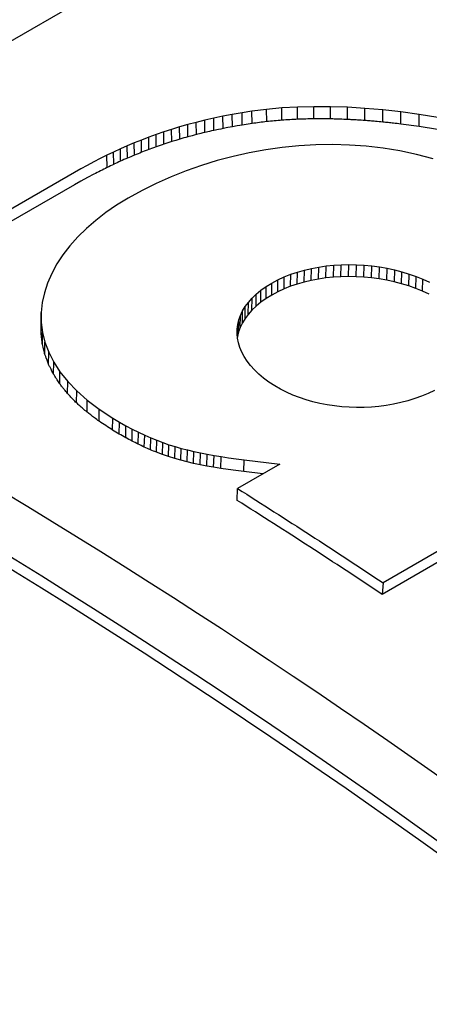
# Model space of a CAD drawing. Header units: millimetres. Extents: x 8 to 428, y 12 to 219.
# Tile 46 of 57: x 384.95 to 386.32, y 100.13 to 103.43. Entities that reach past the tile are written whole.
import ezdxf

# ---------------------------------------------------------------- set-up
doc = ezdxf.new("R2010")
doc.units = ezdxf.units.MM

msp = doc.modelspace()

# ---------------------------------------------------------------- linework, layer by layer
at = {"color": 7, "linetype": 'Continuous', "lineweight": 30}
for p, q in [((383.999, 102.8313), (385.3276, 103.5983)), ((385.8811, 103.1402), (385.8283, 103.1372)), ((385.9356, 103.1416), (385.8811, 103.1402)), ((385.8813, 103.0993), (385.8811, 103.1402)), ((385.9915, 103.1414), (385.9356, 103.1416)), ((385.9357, 103.1007), (385.9356, 103.1416)), ((386.0489, 103.1395), (385.9915, 103.1414)), ((385.9916, 103.1005), (385.9915, 103.1414)), ((386.1074, 103.1359), (386.0489, 103.1395)), ((386.0489, 103.0986), (386.0489, 103.1395)), ((385.6304, 103.1092), (385.5997, 103.1028)), ((385.662, 103.1152), (385.6304, 103.1092)), ((385.6308, 103.0681), (385.6304, 103.1092)), ((385.6945, 103.1209), (385.662, 103.1152)), ((385.6624, 103.0742), (385.662, 103.1152)), ((385.728, 103.1261), (385.6945, 103.1209)), ((385.6949, 103.0799), (385.6945, 103.1209)), ((385.7772, 103.1325), (385.728, 103.1261)), ((385.7284, 103.0851), (385.728, 103.1261)), ((385.8283, 103.1372), (385.7772, 103.1325)), ((385.7775, 103.0915), (385.7772, 103.1325)), ((385.8285, 103.0962), (385.8283, 103.1372)), ((386.1671, 103.1307), (386.1074, 103.1359)), ((386.1074, 103.0951), (386.1074, 103.1359)), ((386.2278, 103.1239), (386.1671, 103.1307)), ((386.1671, 103.09), (386.1671, 103.1307)), ((386.2277, 103.0831), (386.2278, 103.1239)), ((386.2893, 103.1154), (386.2278, 103.1239)), ((386.2891, 103.0747), (386.2893, 103.1154)), ((386.3516, 103.1052), (386.2893, 103.1154)), ((385.4849, 103.0736), (385.4581, 103.0654)), ((385.5125, 103.0814), (385.4849, 103.0736)), ((385.4854, 103.0325), (385.4849, 103.0736)), ((385.5407, 103.0889), (385.5125, 103.0814)), ((385.5129, 103.0403), (385.5125, 103.0814)), ((385.5698, 103.096), (385.5407, 103.0889)), ((385.5412, 103.0478), (385.5407, 103.0889)), ((385.5997, 103.1028), (385.5698, 103.096)), ((385.5702, 103.0549), (385.5698, 103.096)), ((385.6001, 103.0617), (385.5997, 103.1028)), ((385.7284, 103.0851), (385.6949, 103.0798)), ((386.2891, 103.0747), (386.2277, 103.0831)), ((386.3513, 103.0645), (386.2891, 103.0747)), ((385.3812, 103.039), (385.3567, 103.0296)), ((385.4063, 103.0481), (385.3812, 103.039)), ((385.3818, 102.9979), (385.3812, 103.039)), ((385.4319, 103.0569), (385.4063, 103.0481)), ((385.4068, 103.007), (385.4063, 103.0481)), ((385.4581, 103.0654), (385.4319, 103.0569)), ((385.4324, 103.0158), (385.4319, 103.0569)), ((385.4586, 103.0243), (385.4581, 103.0654)), ((385.3092, 103.0099), (385.286, 102.9996)), ((385.3327, 103.0199), (385.3092, 103.0099)), ((385.3097, 102.9687), (385.3092, 103.0099)), ((385.3567, 103.0296), (385.3327, 103.0199)), ((385.3333, 102.9787), (385.3327, 103.0199)), ((385.3573, 102.9884), (385.3567, 103.0296)), ((385.8856, 103.0102), (385.8296, 103.0046)), ((385.942, 103.0134), (385.8856, 103.0102)), ((385.9985, 103.0143), (385.942, 103.0134)), ((386.0552, 103.0127), (385.9985, 103.0143)), ((386.1118, 103.0087), (386.0552, 103.0127)), ((386.1683, 103.0021), (386.1118, 103.0087)), ((385.2407, 102.9782), (385.2185, 102.9672)), ((385.2632, 102.989), (385.2407, 102.9782)), ((385.2413, 102.9371), (385.2407, 102.9782)), ((385.286, 102.9996), (385.2632, 102.989)), ((385.2637, 102.9479), (385.2632, 102.989)), ((385.2866, 102.9584), (385.286, 102.9996)), ((385.6647, 102.9746), (385.6111, 102.9604)), ((385.719, 102.9868), (385.6647, 102.9746)), ((385.7741, 102.9968), (385.719, 102.9868)), ((385.8296, 103.0046), (385.7741, 102.9968)), ((386.2246, 102.9928), (386.1683, 103.0021)), ((386.2805, 102.9809), (386.2246, 102.9928)), ((386.3359, 102.9663), (386.2805, 102.9809)), ((385.1748, 102.9443), (385.1532, 102.9325)), ((385.1965, 102.9558), (385.1748, 102.9443)), ((385.2185, 102.9672), (385.1965, 102.9558)), ((385.5584, 102.9441), (385.5067, 102.9259)), ((385.6111, 102.9604), (385.5584, 102.9441)), ((385.1317, 102.9205), (384.5026, 102.558)), ((385.1532, 102.9325), (385.1317, 102.9205)), ((385.1971, 102.9147), (385.1753, 102.9031)), ((385.5067, 102.9259), (385.4561, 102.9058)), ((385.1323, 102.8793), (384.5032, 102.5169)), ((385.1537, 102.8913), (385.1323, 102.8793)), ((385.1753, 102.9031), (385.1537, 102.8913)), ((385.4067, 102.8837), (385.3587, 102.8599)), ((385.4561, 102.9058), (385.4067, 102.8837)), ((385.3587, 102.8599), (385.3121, 102.8343)), ((385.2736, 102.8108), (385.2373, 102.7859)), ((385.3121, 102.8343), (385.2736, 102.8108)), ((385.2373, 102.7859), (385.2033, 102.7596)), ((385.2033, 102.7596), (385.1718, 102.7323)), ((385.1718, 102.7323), (385.1428, 102.7038)), ((385.1428, 102.7038), (385.1166, 102.6744)), ((385.0932, 102.6441), (385.0728, 102.6131)), ((385.1166, 102.6744), (385.0932, 102.6441)), ((385.0728, 102.6131), (385.0555, 102.5814)), ((385.9771, 102.6064), (386.0023, 102.609)), ((386.0015, 102.5686), (386.0023, 102.609)), ((386.0023, 102.609), (386.0277, 102.6105)), ((386.0269, 102.5701), (386.0277, 102.6105)), ((386.0277, 102.6105), (386.0533, 102.611)), ((386.0525, 102.5706), (386.0533, 102.611)), ((386.0533, 102.611), (386.079, 102.6105)), ((386.0782, 102.5702), (386.079, 102.6105)), ((386.079, 102.6105), (386.1048, 102.609)), ((386.1039, 102.5687), (386.1048, 102.609)), ((386.1048, 102.609), (386.1305, 102.6065)), ((385.0555, 102.5814), (385.0415, 102.5492)), ((385.8363, 102.5698), (385.8582, 102.5785)), ((385.8575, 102.5381), (385.8582, 102.5785)), ((385.8582, 102.5785), (385.8808, 102.5861)), ((385.8801, 102.5457), (385.8808, 102.5861)), ((385.8808, 102.5861), (385.904, 102.5928)), ((385.9033, 102.5523), (385.904, 102.5928)), ((385.904, 102.5928), (385.9279, 102.5983)), ((385.9272, 102.5579), (385.9279, 102.5983)), ((385.9279, 102.5983), (385.9523, 102.6029)), ((385.9516, 102.5625), (385.9523, 102.6029)), ((385.9523, 102.6029), (385.9771, 102.6064)), ((385.9763, 102.5661), (385.9771, 102.6064)), ((386.1296, 102.5662), (386.1305, 102.6065)), ((386.1305, 102.6065), (386.156, 102.603)), ((386.1551, 102.5628), (386.156, 102.603)), ((386.156, 102.603), (386.1814, 102.5986)), ((386.1804, 102.5583), (386.1814, 102.5986)), ((386.1814, 102.5986), (386.2065, 102.5932)), ((386.2065, 102.5932), (386.2055, 102.5529)), ((386.2065, 102.5932), (386.2312, 102.5868)), ((386.2301, 102.5466), (386.2312, 102.5868)), ((386.2312, 102.5868), (386.2554, 102.5794)), ((386.2543, 102.5392), (386.2554, 102.5794)), ((386.2554, 102.5794), (386.2791, 102.5711)), ((385.0415, 102.5492), (385.0308, 102.5165)), ((385.7758, 102.5372), (385.7952, 102.5492)), ((385.7945, 102.5088), (385.7952, 102.5492)), ((385.7952, 102.5492), (385.8153, 102.56)), ((385.8146, 102.5196), (385.8153, 102.56)), ((385.8153, 102.56), (385.8363, 102.5698)), ((385.8356, 102.5294), (385.8363, 102.5698)), ((385.8801, 102.5457), (385.8575, 102.5381)), ((385.9033, 102.5523), (385.8801, 102.5457)), ((385.9272, 102.5579), (385.9033, 102.5523)), ((385.9516, 102.5625), (385.9272, 102.5579)), ((385.9763, 102.5661), (385.9516, 102.5625)), ((386.0015, 102.5686), (385.9763, 102.5661)), ((386.0269, 102.5701), (386.0015, 102.5686)), ((386.0525, 102.5706), (386.0269, 102.5701)), ((386.0782, 102.5702), (386.0525, 102.5706)), ((386.1039, 102.5687), (386.0782, 102.5702)), ((386.1296, 102.5662), (386.1039, 102.5687)), ((386.1551, 102.5628), (386.1296, 102.5662)), ((386.1804, 102.5583), (386.1551, 102.5628)), ((386.2055, 102.5529), (386.1804, 102.5583)), ((386.2301, 102.5466), (386.2055, 102.5529)), ((386.2543, 102.5392), (386.2301, 102.5466)), ((386.278, 102.5309), (386.2791, 102.5711)), ((386.2791, 102.5711), (386.3022, 102.5618)), ((386.3011, 102.5217), (386.3022, 102.5618)), ((386.3022, 102.5618), (386.3246, 102.5516)), ((385.0308, 102.5165), (385.0237, 102.4835)), ((385.7283, 102.4981), (385.7424, 102.5116)), ((385.7417, 102.4712), (385.7424, 102.5116)), ((385.7424, 102.5116), (385.7582, 102.5247)), ((385.7575, 102.4843), (385.7582, 102.5247)), ((385.7582, 102.5247), (385.7758, 102.5372)), ((385.7751, 102.4968), (385.7758, 102.5372)), ((385.8146, 102.5196), (385.7945, 102.5088)), ((385.8356, 102.5294), (385.8146, 102.5196)), ((385.8575, 102.5381), (385.8356, 102.5294)), ((386.278, 102.5309), (386.2543, 102.5392)), ((386.3011, 102.5217), (386.278, 102.5309)), ((386.3234, 102.5115), (386.3011, 102.5217)), ((385.0237, 102.4835), (385.0202, 102.4502)), ((385.7054, 102.4699), (385.716, 102.4842)), ((385.7152, 102.4438), (385.716, 102.4842)), ((385.716, 102.4842), (385.7283, 102.4981)), ((385.7276, 102.4577), (385.7283, 102.4981)), ((385.7575, 102.4843), (385.7417, 102.4712)), ((385.7751, 102.4968), (385.7575, 102.4843)), ((385.7945, 102.5088), (385.7751, 102.4968)), ((385.0201, 102.4095), (385.0202, 102.4502)), ((385.0202, 102.4502), (385.0205, 102.4168)), ((385.6894, 102.4403), (385.6965, 102.4552)), ((385.6958, 102.4149), (385.6965, 102.4552)), ((385.6965, 102.4552), (385.7054, 102.4699)), ((385.7046, 102.4295), (385.7054, 102.4699)), ((385.7152, 102.4438), (385.7046, 102.4295)), ((385.7276, 102.4577), (385.7152, 102.4438)), ((385.7417, 102.4712), (385.7276, 102.4577)), ((385.0203, 102.3761), (385.0205, 102.4168)), ((385.0205, 102.4168), (385.0247, 102.3833)), ((385.6803, 102.4099), (385.684, 102.4252)), ((385.6832, 102.3849), (385.684, 102.4252)), ((385.684, 102.4252), (385.6894, 102.4403)), ((385.6886, 102.4), (385.6894, 102.4404)), ((385.6958, 102.4149), (385.6886, 102.4)), ((385.7046, 102.4295), (385.6958, 102.4149)), ((385.0244, 102.3426), (385.0247, 102.3833)), ((385.0247, 102.3833), (385.0329, 102.3499)), ((385.678, 102.379), (385.6783, 102.3945)), ((385.6794, 102.3634), (385.678, 102.379)), ((385.6783, 102.3945), (385.6803, 102.4099)), ((385.6795, 102.3696), (385.6803, 102.4099)), ((385.6832, 102.3849), (385.6795, 102.3696)), ((385.6886, 102.4), (385.6832, 102.3849)), ((385.0326, 102.3092), (385.0329, 102.3499)), ((385.0329, 102.3499), (385.0454, 102.3165)), ((385.6795, 102.3696), (385.6791, 102.3667)), ((385.6825, 102.3479), (385.6794, 102.3634)), ((385.6873, 102.3324), (385.6825, 102.3479)), ((385.045, 102.2759), (385.0454, 102.3165)), ((385.0454, 102.3165), (385.0621, 102.2835)), ((385.6937, 102.3171), (385.6873, 102.3324)), ((385.7018, 102.3018), (385.6937, 102.3171)), ((385.0617, 102.2429), (385.0621, 102.2835)), ((385.0621, 102.2835), (385.0833, 102.2507)), ((385.7116, 102.2868), (385.7018, 102.3018)), ((385.7229, 102.272), (385.7116, 102.2868)), ((385.0828, 102.2102), (385.0833, 102.2507)), ((385.0833, 102.2507), (385.1091, 102.2184)), ((385.736, 102.2576), (385.7229, 102.272)), ((385.7506, 102.2434), (385.736, 102.2576)), ((387.4361, 102.2744), (386.1681, 101.5424)), ((385.1086, 102.178), (385.1091, 102.2184)), ((385.1091, 102.2184), (385.1396, 102.1867)), ((385.7669, 102.2297), (385.7506, 102.2434)), ((385.7848, 102.2164), (385.7669, 102.2297)), ((385.8044, 102.2036), (385.7848, 102.2164)), ((387.4335, 102.2352), (386.1655, 101.5032)), ((385.139, 102.1462), (385.1396, 102.1867)), ((385.1396, 102.1867), (385.175, 102.1555)), ((385.8238, 102.1923), (385.8044, 102.2036)), ((385.8441, 102.182), (385.8238, 102.1923)), ((385.8653, 102.1726), (385.8441, 102.182)), ((386.3413, 102.1882), (386.3199, 102.178)), ((385.1743, 102.1151), (385.175, 102.1555)), ((385.175, 102.1555), (385.2153, 102.1251)), ((385.8871, 102.1642), (385.8653, 102.1726)), ((385.9096, 102.1567), (385.8871, 102.1642)), ((385.9327, 102.1502), (385.9096, 102.1567)), ((385.9564, 102.1446), (385.9327, 102.1502)), ((386.2278, 102.1473), (386.2036, 102.1422)), ((386.2516, 102.1535), (386.2278, 102.1473)), ((386.2749, 102.1607), (386.2516, 102.1535)), ((386.2977, 102.1688), (386.2749, 102.1607)), ((386.3199, 102.178), (386.2977, 102.1688)), ((385.2145, 102.0847), (385.2153, 102.1251)), ((385.2153, 102.1251), (385.2608, 102.0955)), ((385.9804, 102.14), (385.9564, 102.1446)), ((386.0048, 102.1363), (385.9804, 102.14)), ((386.0294, 102.1337), (386.0048, 102.1363)), ((386.0543, 102.1319), (386.0294, 102.1337)), ((386.0793, 102.1312), (386.0543, 102.1319)), ((386.1044, 102.1314), (386.0793, 102.1312)), ((386.1294, 102.1326), (386.1044, 102.1314)), ((386.1543, 102.1348), (386.1294, 102.1326)), ((386.1791, 102.138), (386.1543, 102.1348)), ((386.2036, 102.1422), (386.1791, 102.138)), ((385.2599, 102.0552), (385.2608, 102.0955)), ((385.2608, 102.0955), (385.2832, 102.0822)), ((385.2822, 102.0419), (385.2832, 102.0822)), ((385.2832, 102.0822), (385.3049, 102.0699)), ((385.3039, 102.0296), (385.3049, 102.0699)), ((385.3049, 102.0699), (385.3262, 102.0584)), ((385.3252, 102.0182), (385.3262, 102.0584)), ((385.3262, 102.0584), (385.3472, 102.0479)), ((385.346, 102.0077), (385.3472, 102.0479)), ((385.3472, 102.0479), (385.3678, 102.0381)), ((385.3665, 101.998), (385.3678, 102.0381)), ((385.3678, 102.0381), (385.3882, 102.0291)), ((385.3869, 101.989), (385.3882, 102.0291)), ((385.3882, 102.0291), (385.4085, 102.0208)), ((385.4073, 101.9806), (385.4085, 102.0208)), ((385.4085, 102.0208), (385.4288, 102.0131)), ((385.4276, 101.973), (385.4073, 101.9806)), ((385.4276, 101.973), (385.4288, 102.0131)), ((385.4288, 102.0131), (385.4491, 102.0061)), ((385.4479, 101.966), (385.4491, 102.0061)), ((385.4491, 102.0061), (385.4696, 101.9996)), ((385.4684, 101.9596), (385.4696, 101.9996)), ((385.4696, 101.9996), (385.4903, 101.9937)), ((385.4891, 101.9536), (385.4903, 101.9937)), ((385.4903, 101.9937), (385.5114, 101.9882)), ((385.5101, 101.9482), (385.5114, 101.9882)), ((385.5114, 101.9882), (385.5329, 101.9832)), ((385.5315, 101.9431), (385.5329, 101.9832)), ((385.5329, 101.9832), (385.5548, 101.9785)), ((385.4479, 101.966), (385.4276, 101.973)), ((385.4684, 101.9596), (385.4479, 101.966)), ((385.4891, 101.9536), (385.4684, 101.9596)), ((385.5101, 101.9482), (385.4891, 101.9536)), ((385.5315, 101.9431), (385.5101, 101.9482)), ((385.5535, 101.9385), (385.5548, 101.9785)), ((385.5548, 101.9785), (385.5774, 101.9741)), ((385.576, 101.9341), (385.5774, 101.9741)), ((385.5774, 101.9741), (385.6007, 101.97)), ((385.5992, 101.9301), (385.6007, 101.97)), ((385.6007, 101.97), (385.6247, 101.9661)), ((385.6232, 101.9262), (385.6247, 101.9661)), ((385.6247, 101.9661), (385.6496, 101.9624)), ((385.6496, 101.9624), (385.6754, 101.9588)), ((385.6754, 101.9588), (385.7023, 101.9553)), ((385.7007, 101.9154), (385.7023, 101.9553)), ((385.7023, 101.9553), (385.8219, 101.9408)), ((385.5535, 101.9385), (385.5315, 101.9431)), ((385.576, 101.9341), (385.5535, 101.9385)), ((385.5992, 101.9301), (385.576, 101.9341)), ((385.6232, 101.9262), (385.5992, 101.9301)), ((385.6481, 101.9225), (385.6232, 101.9262)), ((385.6739, 101.9189), (385.6481, 101.9225)), ((385.7007, 101.9154), (385.6739, 101.9189)), ((385.8219, 101.9408), (385.6797, 101.8587)), ((385.7646, 101.9077), (385.7007, 101.9154)), ((385.678, 101.8189), (385.6797, 101.8587)), ((386.1681, 101.5424), (386.1655, 101.5032))]:
    msp.add_line(p, q, dxfattribs=at)
at = {"color": 7, "linetype": 'Continuous', "lineweight": 30, "flags": 128}
for points in [[(385.6624, 103.0742), (385.6545, 103.0727), (385.6466, 103.0712), (385.6308, 103.0681)], [(385.6949, 103.0798), (385.6867, 103.0784), (385.6786, 103.077), (385.6624, 103.0742)], [(385.5129, 103.0403), (385.5061, 103.0383), (385.4992, 103.0364), (385.4854, 103.0325)], [(385.5412, 103.0478), (385.5341, 103.0459), (385.5271, 103.044), (385.5129, 103.0403)], [(385.5702, 103.0549), (385.563, 103.0532), (385.5557, 103.0514), (385.5412, 103.0478)], [(385.6001, 103.0617), (385.5926, 103.06), (385.5851, 103.0583), (385.5702, 103.0549)], [(385.6308, 103.0681), (385.6231, 103.0665), (385.6154, 103.0649), (385.6001, 103.0617)], [(385.4068, 103.007), (385.4005, 103.0047), (385.3943, 103.0024), (385.3818, 102.9979)], [(385.4324, 103.0158), (385.426, 103.0136), (385.4196, 103.0114), (385.4068, 103.007)], [(385.4586, 103.0243), (385.452, 103.0222), (385.4455, 103.02), (385.4324, 103.0158)], [(385.4854, 103.0325), (385.4787, 103.0304), (385.472, 103.0284), (385.4586, 103.0243)], [(385.3818, 102.9979), (385.3757, 102.9955), (385.3695, 102.9932), (385.3573, 102.9884)]]:
    msp.add_lwpolyline(points, dxfattribs=at)
at = {"color": 7, "linetype": 'Continuous', "lineweight": 30}
for centre, radius, start, end in [((372.2593, 80.9226), 24.4426, 52.79187, 67.2135), ((372.0796, 80.7797), 24.4845, 52.34133, 67.66405), ((372.1114, 80.7944), 24.4206, 52.33601, 67.66937), ((371.3671, 79.1889), 26.7754, 56.44839, 57.69117)]:
    msp.add_arc(centre, radius, start, end, dxfattribs=at)
for centre, major_axis, ratio, start_param, end_param in [((385.5964, 81.5757), (136.2345, 58.9818), 0.133215, 1.515114, 1.515286), ((385.6168, 81.5875), (120.6312, 50.0914), 0.152362, 1.50976, 1.509959), ((385.5349, 81.5402), (216.5206, 104.9374), 0.080614, 1.532998, 1.533101), ((385.5555, 81.5521), (181.8601, 85.0638), 0.09724, 1.526822, 1.526947), ((385.576, 81.5639), (156.0551, 70.2986), 0.114806, 1.520829, 1.520978), ((385.4935, 81.5163), (336.8084, 174.1044), 0.050511, 1.545506, 1.545572), ((385.5142, 81.5283), (265.0205, 132.7987), 0.065014, 1.53926, 1.539343), ((384.7859, 81.1079), (-12.2784, 22.9285), 0.555948, 5.489731, 5.492295), ((384.7842, 81.1068), (-13.2404, 22.3773), 0.584055, 5.46452, 5.465719), ((384.7844, 81.107), (-13.7827, 22.0582), 0.598163, 5.448753, 5.449893), ((384.7852, 81.1075), (-14.4141, 21.6777), 0.61315, 5.429755, 5.43084), ((384.7866, 81.1082), (-15.1465, 21.2223), 0.628745, 5.406867, 5.407896), ((384.7884, 81.1093), (-15.991, 20.676), 0.644543, 5.37938, 5.380369), ((384.7908, 81.1107), (-16.9557, 20.0209), 0.659995, 5.346652, 5.3476), ((384.7938, 81.1124), (-18.0424, 19.2391), 0.674407, 5.308235, 5.309155)]:
    msp.add_ellipse(centre, major_axis=major_axis, ratio=ratio, start_param=start_param, end_param=end_param, dxfattribs=at)
for points, knots in [([(385.7775, 103.0915), (385.7693, 103.0904), (385.7529, 103.0883), (385.7366, 103.0862), (385.7284, 103.0851)], [0, 0, 0, 0, 0.500005, 1, 1, 1, 1]), ([(385.8285, 103.0962), (385.82, 103.0954), (385.803, 103.0938), (385.786, 103.0923), (385.7775, 103.0915)], [0, 0, 0, 0, 0.50001, 1, 1, 1, 1]), ([(385.8813, 103.0993), (385.8725, 103.0988), (385.8549, 103.0977), (385.8373, 103.0967), (385.8285, 103.0962)], [0, 0, 0, 0, 0.5000111, 1, 1, 1, 1]), ([(385.9357, 103.1007), (385.9267, 103.1005), (385.9085, 103.1), (385.8904, 103.0995), (385.8813, 103.0993)], [0, 0, 0, 0, 0.500012, 1, 1, 1, 1]), ([(385.9916, 103.1005), (385.9833, 103.1005), (385.9698, 103.1006), (385.9512, 103.1006), (385.9409, 103.1007), (385.9357, 103.1007)], [0, 0, 0, 0, 0.447168, 0.72359, 1, 1, 1, 1]), ([(386.0489, 103.0986), (386.0406, 103.0989), (386.0269, 103.0994), (386.0078, 103.1), (385.997, 103.1003), (385.9916, 103.1005)], [0, 0, 0, 0, 0.43576, 0.717886, 1, 1, 1, 1]), ([(386.1074, 103.0951), (386.0991, 103.0956), (386.0852, 103.0965), (386.0657, 103.0976), (386.0545, 103.0983), (386.0489, 103.0986)], [0, 0, 0, 0, 0.424946, 0.7124788, 1, 1, 1, 1]), ([(386.1671, 103.09), (386.1588, 103.0907), (386.1448, 103.0919), (386.1249, 103.0936), (386.1132, 103.0946), (386.1074, 103.0951)], [0, 0, 0, 0, 0.414744, 0.707378, 1, 1, 1, 1]), ([(386.2277, 103.0831), (386.2195, 103.0841), (386.2053, 103.0857), (386.1851, 103.0879), (386.1731, 103.0893), (386.1671, 103.09)], [0, 0, 0, 0, 0.405144, 0.702578, 1, 1, 1, 1]), ([(385.0203, 102.3761), (385.0203, 102.3809), (385.0202, 102.3889), (385.0201, 102.4), (385.0201, 102.4063), (385.0201, 102.4095)], [0, 0, 0, 0, 0.433709, 0.716859, 1, 1, 1, 1]), ([(385.0244, 102.3426), (385.0238, 102.3474), (385.0228, 102.3554), (385.0215, 102.3666), (385.0207, 102.3729), (385.0203, 102.3761)], [0, 0, 0, 0, 0.432776, 0.716393, 1, 1, 1, 1]), ([(385.0326, 102.3092), (385.0315, 102.314), (385.0295, 102.322), (385.0268, 102.3331), (385.0252, 102.3394), (385.0244, 102.3426)], [0, 0, 0, 0, 0.431135, 0.715572, 1, 1, 1, 1]), ([(385.045, 102.2759), (385.0432, 102.2807), (385.0403, 102.2886), (385.0362, 102.2997), (385.0338, 102.306), (385.0326, 102.3092)], [0, 0, 0, 0, 0.4285891, 0.7142995, 1, 1, 1, 1]), ([(385.0617, 102.2429), (385.0593, 102.2476), (385.0554, 102.2554), (385.0498, 102.2664), (385.0466, 102.2728), (385.045, 102.2759)], [0, 0, 0, 0, 0.4249525, 0.7124813, 1, 1, 1, 1]), ([(385.0828, 102.2102), (385.0799, 102.2148), (385.0749, 102.2225), (385.0678, 102.2334), (385.0637, 102.2397), (385.0617, 102.2429)], [0, 0, 0, 0, 0.420053, 0.710027, 1, 1, 1, 1]), ([(385.1086, 102.178), (385.105, 102.1824), (385.0989, 102.19), (385.0904, 102.2008), (385.0853, 102.2071), (385.0828, 102.2102)], [0, 0, 0, 0, 0.413791, 0.706895, 1, 1, 1, 1]), ([(385.139, 102.1462), (385.1349, 102.1505), (385.1277, 102.158), (385.1176, 102.1685), (385.1116, 102.1748), (385.1086, 102.178)], [0, 0, 0, 0, 0.406088, 0.703044, 1, 1, 1, 1]), ([(385.1743, 102.1151), (385.1696, 102.1192), (385.1614, 102.1265), (385.1496, 102.1369), (385.1425, 102.1431), (385.139, 102.1462)], [0, 0, 0, 0, 0.396943, 0.698471, 1, 1, 1, 1]), ([(385.2145, 102.0847), (385.2093, 102.0887), (385.2, 102.0957), (385.1866, 102.1058), (385.1784, 102.112), (385.1743, 102.1151)], [0, 0, 0, 0, 0.386415, 0.693208, 1, 1, 1, 1])]:
    msp.add_open_spline(points, degree=3, knots=knots, dxfattribs=at)
msp.add_open_spline([(385.6797, 101.8587), (385.7612, 101.8069), (385.9241, 101.7033), (386.0868, 101.596), (386.1681, 101.5424)], degree=3, dxfattribs=at)

doc.saveas('drawing.dxf')
